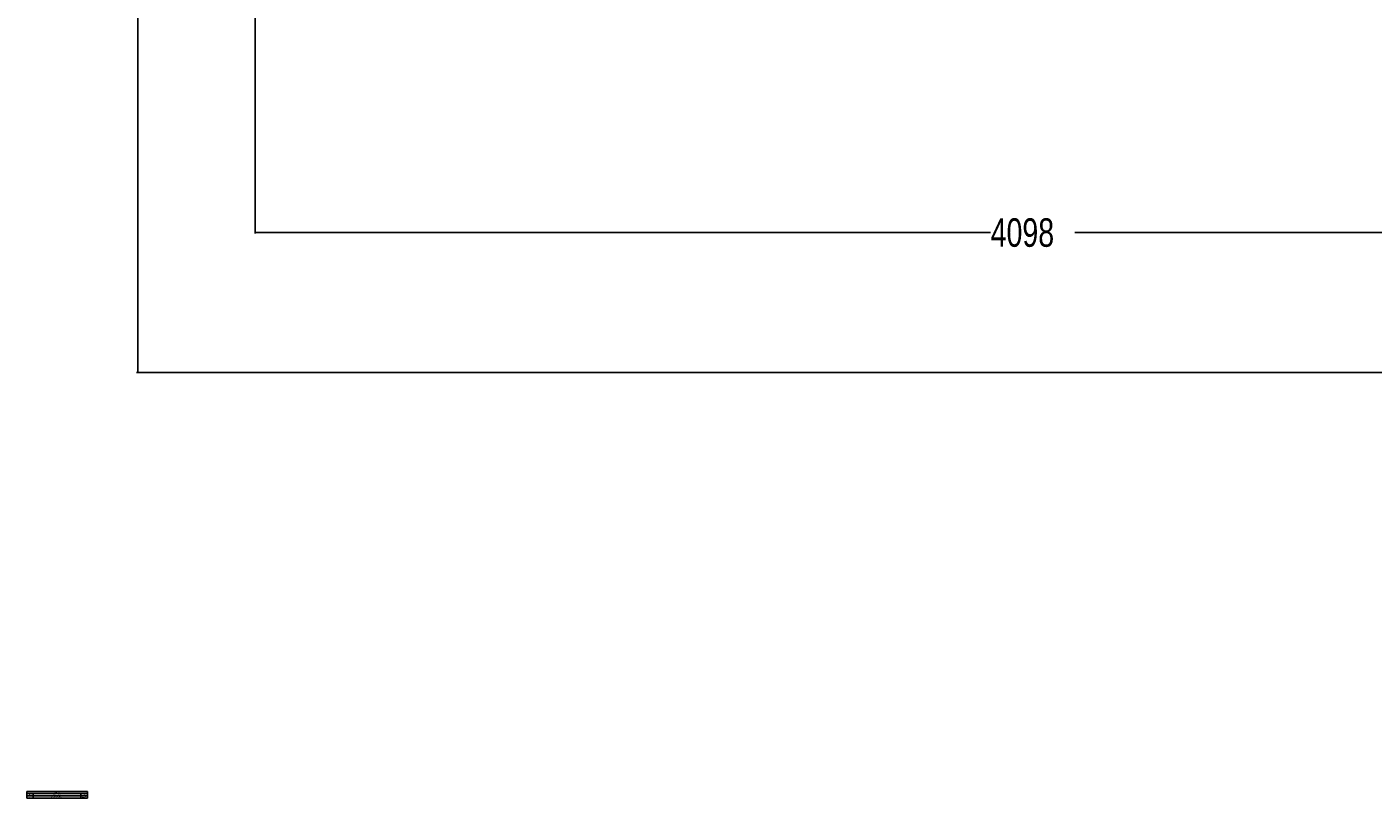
# Paper-space layout '4M DUO Surface plate' of a CAD drawing. Header units: millimetres. Extents: x 20 to 26560, y 40 to 17993.
# Tile 1 of 87: x 20 to 7114, y 40 to 4101. Entities that reach past the tile are written whole.
import ezdxf

# ---------------------------------------------------------------- set-up
doc = ezdxf.new("R2010")
doc.units = ezdxf.units.MM
doc.layers.add('COMPONENT_GEOMETRY', color=7, linetype='Continuous')
doc.styles.add('SLDTEXTSTYLE0', font='TXT', dxfattribs={"width": 0.75})
doc.dimstyles.new('SLDDIMSTYLE0', dxfattribs={"dimtxt": 150, "dimasz": 6.604, "dimexe": 0, "dimexo": 0.0625, "dimgap": 37.5, "dimtad": 0, "dimtih": 1, "dimtoh": 1, "dimdec": 0, "dimlfac": 0.5, "dimrnd": 1e-09, "dimzin": 12, "dimdsep": 46, "dimtxsty": 'SLDTEXTSTYLE0', "dimsah": 1, "dimcen": 0.09, "dimadec": 0, "dimazin": 3, "dimtfac": 1, "dimtdec": 0, "dimtofl": 0, "dimtmove": 0, "dimatfit": 3, "dimfxl": 1, "dimfrac": 2, "dimtolj": 1, "dimtzin": 12, "dimarcsym": 0})
doc.dimstyles.new('SLDDIMSTYLE1', dxfattribs={"dimtxt": 150, "dimasz": 6.604, "dimexe": 0, "dimexo": 0.0625, "dimgap": 37.5, "dimtad": 0, "dimtih": 1, "dimtoh": 1, "dimdec": 1, "dimlfac": 0.5, "dimrnd": 1e-09, "dimzin": 12, "dimdsep": 46, "dimtxsty": 'SLDTEXTSTYLE0', "dimsah": 1, "dimcen": 0.09, "dimadec": 0, "dimazin": 3, "dimtfac": 1, "dimtdec": 1, "dimtofl": 0, "dimtmove": 0, "dimatfit": 3, "dimfxl": 1, "dimfrac": 2, "dimtolj": 1, "dimtzin": 12, "dimarcsym": 0})

# ---------------------------------------------------------------- blocks, each defined once
blk = doc.blocks.new('SW_TABLEANNOTATION_1')
at = {"layer": 'COMPONENT_GEOMETRY', "color": 0, "ltscale": 2}
for p, q in [((0, 0), (0, -34.3)), ((319.4, 0), (0, 0)), ((319.4, -34.3), (319.4, 0)), ((0, -10.9), (319.4, -10.9)), ((0, -21.8), (319.4, -21.8)), ((0, -34.3), (319.4, -34.3)), ((33.7, -10.9), (33.7, -21.8)), ((33.7, -21.8), (33.7, -34.3)), ((283.9, -10.9), (283.9, -21.8)), ((283.9, -21.8), (283.9, -34.3))]:
    blk.add_line(p, q, dxfattribs=at)
at = {"layer": 'COMPONENT_GEOMETRY', "color": 0, "ltscale": 2, "attachment_point": 1, "style": 'SLDTEXTSTYLE0'}
for s, insert, char_height in [('REV.', (10.9, -13.7), 4.23), ('A', (14.8, -25.4), 4.23), ('Initial check in for costing', (124.3, -25.4), 4.233), ('DESCRIPTION', (141.1, -13.7), 4.233), ('REVISIONS', (145.8, -2.8), 4.23), ('01/12/2017', (286.6, -25.4), 4.23), ('DATE', (294.7, -13.7), 4.23)]:
    blk.add_mtext(s, dxfattribs=dict(at, insert=insert, char_height=char_height))
blk = doc.blocks.new('_D_10')
at = {"layer": 'COMPONENT_GEOMETRY', "color": 7, "ltscale": 2}
for p, q in [((8984.1, 8122.3), (597.1, 8122.3)), ((603.5, 8122.3), (603.5, 5320.9)), ((603.5, 2281.3), (603.5, 5082.8)), ((8778.9, 2281.3), (597.1, 2281.3))]:
    blk.add_line(p, q, dxfattribs=at)
for points in [[(603.5, 8122.3), (602.5, 8115.7), (604.5, 8115.7)], [(603.5, 2281.3), (604.5, 2287.9), (602.5, 2287.9)]]:
    blk.add_solid(points, dxfattribs=at)
at = {"layer": 'COMPONENT_GEOMETRY', "color": 7, "ltscale": 2, "insert": (298.7, 5276.1), "char_height": 150, "attachment_point": 1, "style": 'SLDTEXTSTYLE0'}
blk.add_mtext('2920.5', dxfattribs=at)
blk = doc.blocks.new('_D_12')
at = {"layer": 'COMPONENT_GEOMETRY', "color": 7, "ltscale": 2}
for p, q in [((1221.8, 6645.1), (1221.8, 3012.8)), ((1221.8, 3019.2), (5098.5, 3019.2)), ((9418.5, 3019.2), (5541.8, 3019.2)), ((9418.5, 2304.9), (9418.5, 3025.5))]:
    blk.add_line(p, q, dxfattribs=at)
for points in [[(1221.8, 3019.2), (1228.4, 3018.2), (1228.4, 3020.2)], [(9418.5, 3019.2), (9411.9, 3020.2), (9411.9, 3018.2)]]:
    blk.add_solid(points, dxfattribs=at)
at = {"layer": 'COMPONENT_GEOMETRY', "color": 7, "ltscale": 2, "insert": (5098.5, 3093.5), "char_height": 150, "attachment_point": 1, "style": 'SLDTEXTSTYLE0'}
blk.add_mtext('4098', dxfattribs=at)

psp = doc.layouts.new('4M DUO Surface plate')

# ---------------------------------------------------------------- block references
at = {"layer": 'COMPONENT_GEOMETRY', "ltscale": 2}
psp.add_blockref('SW_TABLEANNOTATION_1', (19.56, 74.75), dxfattribs=at)

# ---------------------------------------------------------------- dimensions: what is measured, and where the dimension line sits
at = {"layer": 'COMPONENT_GEOMETRY', "color": 7, "ltscale": 2}
dim = psp.add_linear_dim(base=(603.47, 2281.33), p1=(8986.59, 8122.33), p2=(8781.46, 2281.33), angle=90, dimstyle='SLDDIMSTYLE1', dxfattribs=at)
dim.commit()
dim.dimension.update_dxf_attribs({"geometry": '_D_10', "text_midpoint": (603.47, 5201.83), "dimtype": 160})
dim = psp.add_linear_dim(base=(1221.8, 3019.17), p1=(9418.46, 2302.33), p2=(1221.8, 6647.65), dimstyle='SLDDIMSTYLE0', dxfattribs=at)
dim.commit()
dim.dimension.update_dxf_attribs({"geometry": '_D_12', "text_midpoint": (5320.13, 3019.17), "dimtype": 160})

doc.saveas('drawing.dxf')
